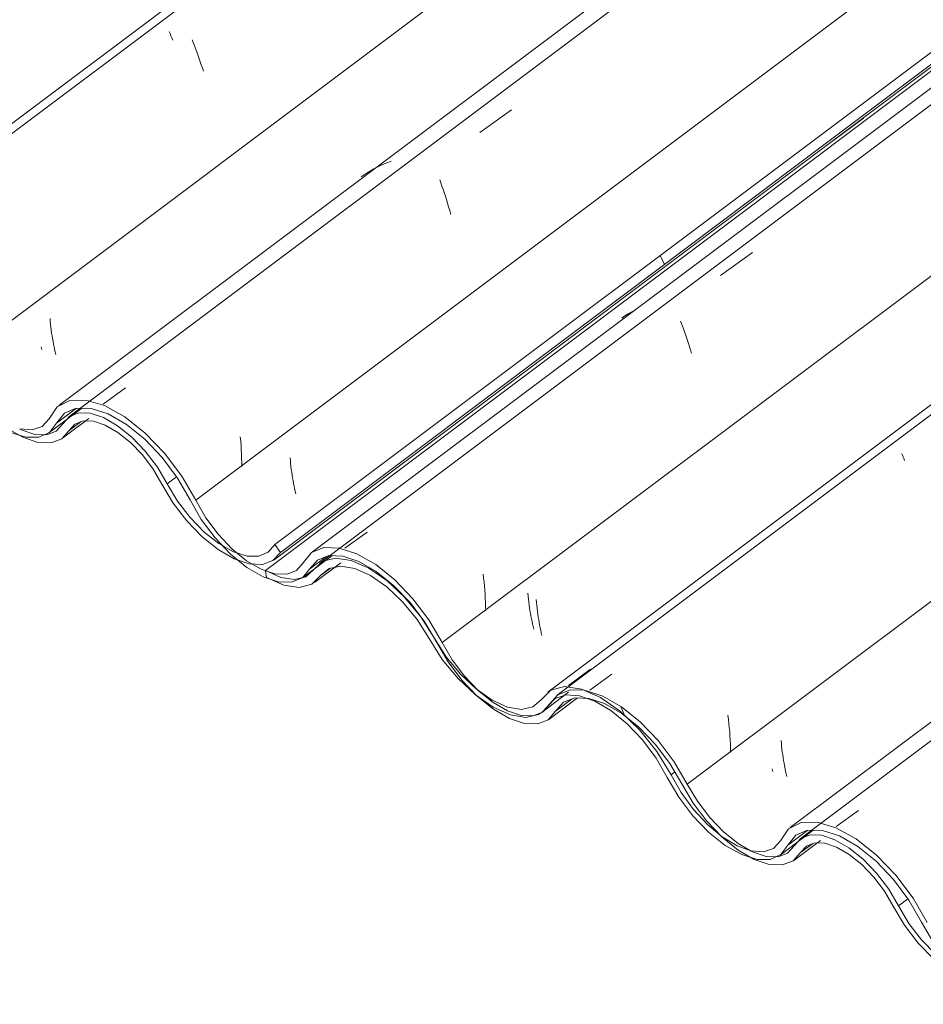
# Model space of a CAD drawing. Header units: metres. Extents: x -16.8 to 29.9, y -11.9 to 37.1.
# Tile 144 of 202: x 21.593 to 22.07, y -3.932 to -3.412. Entities that reach past the tile are written whole.
import ezdxf

# ---------------------------------------------------------------- set-up
doc = ezdxf.new("R2010")
doc.units = ezdxf.units.M
doc.layers.add('A-GLAZ-CWMG', color=7, linetype='Continuous', lineweight=5)
pattern_1 = [(324.313, (9.258, -3.726), (0.4067177, -0.1955534), [0.02066, -0.35491, 0.02066, -2.358]), (324.313, (9.258, -3.726), (0.4067177, -0.1955534), [-0.39622, -0.35491, 0.02066, -0.73047, -1.252]), (324.313, (9.258, -3.726), (0.4067177, -0.1955534), [-1.502, 0.02066, -0.35491, 0.02066, -0.85566]), (324.313, (9.258, -3.726), (0.4067177, -0.1955534), [-1.898, -0.22972, 0.02066, -0.60528]), (112.936, (9.41, -3.787), (-0.2914225, 0.4955388), [0.02153, -0.36985, 0.02153, -2.457]), (112.936, (9.41, -3.787), (-0.2914225, 0.4955388), [-0.4129, -0.36985, 0.02153, -0.76123, -1.305]), (112.936, (9.41, -3.787), (-0.2914225, 0.4955388), [-1.566, 0.02153, -0.36985, 0.02153, -0.89169]), (112.936, (9.41, -3.787), (-0.2914225, 0.4955388), [-1.978, -0.23939, 0.02153, -0.63077]), (222.823, (9.461, -3.63), (-0.1153037, -0.2999985), [0.01144, -0.19651, 0.01144, -1.306]), (222.823, (9.461, -3.63), (-0.1153037, -0.2999985), [-0.21938, -0.19651, 0.01144, -0.40445, -0.69315]), (222.823, (9.461, -3.63), (-0.1153037, -0.2999985), [-0.83178, 0.01144, -0.19651, 0.01144, -0.47377]), (222.823, (9.461, -3.63), (-0.1153037, -0.2999985), [-1.051, -0.12719, 0.01144, -0.33514])]

# ---------------------------------------------------------------- blocks, each defined once
blk = doc.blocks.new('FP_820-ISO_04')
at = {"layer": 'A-GLAZ-CWMG'}
blk.add_line((6.49932, -2.48427), (5.0848, -3.54594), dxfattribs=at)
at = {"layer": 'A-GLAZ-CWMG', "color": 9, "true_color": 0xc0c0c0}
for p, q in [((5.27814, -3.42278), (5.27866, -3.42408)), ((5.27866, -3.42408), (5.2792, -3.42543)), ((5.2792, -3.42543), (5.27974, -3.42681)), ((5.27974, -3.42681), (5.28028, -3.42824)), ((5.28028, -3.42824), (5.28083, -3.4297)), ((5.28083, -3.4297), (5.28137, -3.43121)), ((5.28137, -3.43121), (5.28192, -3.43276)), ((5.28192, -3.43276), (5.28247, -3.43434)), ((5.28247, -3.43434), (5.28301, -3.43596)), ((5.28301, -3.43596), (5.28355, -3.43762)), ((5.28355, -3.43762), (5.28408, -3.43932))]:
    blk.add_line(p, q, dxfattribs=at)
blk = doc.blocks.new('FP_821-ISO_04')
at = {"layer": 'A-GLAZ-CWMG', "color": 9, "true_color": 0xc0c0c0}
for p, q in [((5.20316, -3.56994), (5.20329, -3.5715)), ((5.20329, -3.5715), (5.20345, -3.57304)), ((5.20345, -3.57304), (5.20362, -3.57457)), ((5.20362, -3.57457), (5.20381, -3.57609)), ((5.20381, -3.57609), (5.20401, -3.57759)), ((5.20401, -3.57759), (5.20424, -3.57908)), ((5.20424, -3.57908), (5.20447, -3.58055)), ((5.20447, -3.58055), (5.20472, -3.582)), ((5.20472, -3.582), (5.20499, -3.58343)), ((5.20499, -3.58343), (5.20526, -3.58485)), ((5.20526, -3.58485), (5.20555, -3.58624)), ((5.20555, -3.58624), (5.20585, -3.5876)), ((5.20585, -3.5876), (5.20615, -3.58895))]:
    blk.add_line(p, q, dxfattribs=at)
blk = doc.blocks.new('FP_822-ISO_04')
at = {"layer": 'A-GLAZ-CWMG'}
blk.add_line((6.62898, -2.55912), (5.21305, -3.62185), dxfattribs=at)
blk = doc.blocks.new('FP_824-ISO_04')
at = {"layer": 'A-GLAZ-CWMG'}
blk.add_line((5.32141, -3.69739), (6.74711, -2.62733), dxfattribs=at)
at = {"layer": 'A-GLAZ-CWMG', "color": 9, "true_color": 0xc0c0c0}
blk.add_line((5.61618, -3.47624), (5.63247, -3.46409), dxfattribs=at)
blk = doc.blocks.new('FP_825-ISO_04')
at = {"layer": 'A-GLAZ-CWMG'}
blk.add_line((5.20979, -3.63319), (5.2237, -3.62275), dxfattribs=at)
blk = doc.blocks.new('Rectangular Mullion - Telha Fibrocimento - Ondulada-V806-ISO_04')
at = {"layer": 'A-GLAZ-CWMG', "true_color": 0xc0c0c0}
h = blk.add_hatch(dxfattribs=at)
h.set_pattern_fill('FP_79', color=9, style=0, pattern_type=2)
h.set_pattern_definition([(352.943, (4.539, -6.705), (0.5141535, 0.0736507), [0.02137, -0.36719, 0.02137, -2.44]), (352.943, (4.539, -6.705), (0.5141535, 0.0736507), [-0.40993, -0.36719, 0.02137, -0.75575, -1.295]), (352.943, (4.539, -6.705), (0.5141535, 0.0736507), [-1.554, 0.02137, -0.36719, 0.02137, -0.88527]), (352.943, (4.539, -6.705), (0.5141535, 0.0736507), [-1.964, -0.23767, 0.02137, -0.62623]), (116.867, (4.732, -6.66), (-0.3683943, 0.452577), [0.02347, -0.40317, 0.02347, -2.679]), (116.867, (4.732, -6.66), (-0.3683943, 0.452577), [-0.4501, -0.40317, 0.02347, -0.82981, -1.422]), (116.867, (4.732, -6.66), (-0.3683943, 0.452577), [-1.707, 0.02347, -0.40317, 0.02347, -0.97202]), (116.867, (4.732, -6.66), (-0.3683943, 0.452577), [-2.157, -0.26096, 0.02347, -0.6876]), (239.918, (4.797, -6.393), (-0.1457585, -0.5262284), [0.02116, -0.36351, 0.02116, -2.415]), (239.918, (4.797, -6.393), (-0.1457585, -0.5262284), [-0.40582, -0.36351, 0.02116, -0.74817, -1.282]), (239.918, (4.797, -6.393), (-0.1457585, -0.5262284), [-1.539, 0.02116, -0.36351, 0.02116, -0.87639]), (239.918, (4.797, -6.393), (-0.1457585, -0.5262284), [-1.944, -0.23528, 0.02116, -0.61995])])
h.paths.add_polyline_path([(5.3248, -3.69351), (6.7461, -2.62674), (6.7412, -2.62392), (5.32182, -3.68924), (5.32315, -3.69115)])
h = blk.add_hatch(dxfattribs=at)
h.set_pattern_fill('FP_78', color=9, style=0, pattern_type=2)
h.set_pattern_definition(pattern_1)
h.paths.add_polyline_path([(5.31522, -3.69985), (5.32184, -3.69671), (5.32474, -3.69341), (5.32182, -3.68924), (5.31685, -3.69406), (5.3134, -3.69552), (5.30693, -3.69536), (5.30183, -3.69375), (5.30695, -3.69851), (5.30715, -3.69915), (5.30988, -3.6996), (5.31462, -3.69982)])
h.paths.add_polyline_path([(5.30231, -3.69752), (5.30023, -3.69543), (5.29919, -3.69271), (5.29876, -3.69316), (5.29842, -3.69436), (5.29185, -3.68849), (5.283, -3.68113), (5.27374, -3.67068), (5.26821, -3.66262), (5.25595, -3.64332), (5.24957, -3.63599), (5.24146, -3.6287), (5.23495, -3.62435), (5.22811, -3.62119), (5.22206, -3.61987), (5.21698, -3.62023), (5.21279, -3.62229), (5.20643, -3.62946), (5.20139, -3.63138), (5.19366, -3.63065), (5.18707, -3.62822), (5.17975, -3.62386), (5.16891, -3.61426), (5.16212, -3.60628), (5.15613, -3.59735), (5.14248, -3.57568), (5.13816, -3.56998), (5.1275, -3.55916), (5.11819, -3.55182), (5.10774, -3.54609), (5.09996, -3.54406), (5.10168, -3.54772), (5.11288, -3.55217), (5.12118, -3.55747), (5.12929, -3.5643), (5.13946, -3.57568), (5.14777, -3.58798), (5.16008, -3.60759), (5.16776, -3.61662), (5.17614, -3.62435), (5.18208, -3.62875), (5.18885, -3.63267), (5.19678, -3.63533), (5.20374, -3.63562), (5.20935, -3.63351), (5.21632, -3.62565), (5.222, -3.62402), (5.22665, -3.62435), (5.23581, -3.62825), (5.24259, -3.63299), (5.24631, -3.63616), (5.25343, -3.64399), (5.26038, -3.65423), (5.2705, -3.67042), (5.28004, -3.68164), (5.28801, -3.68883), (5.29605, -3.69436), (5.30039, -3.69687)])
h.paths.add_polyline_path([(5.07452, -3.56115), (5.0801, -3.55896), (5.08811, -3.54972), (5.09545, -3.54744), (5.09808, -3.54676), (5.09679, -3.54552), (5.09671, -3.54333), (5.09112, -3.54335), (5.08513, -3.5457), (5.0756, -3.55554), (5.07452, -3.55628), (5.06608, -3.55737), (5.05903, -3.55592), (5.05861, -3.5543), (5.05331, -3.55335), (5.0511, -3.55233), (5.05511, -3.55226), (5.05067, -3.55009), (5.05043, -3.55191), (5.04378, -3.54646), (5.04867, -3.54801), (5.04194, -3.54226), (5.03367, -3.53297), (5.02616, -3.52172), (5.0147, -3.50305), (5.00581, -3.49208), (4.99488, -3.4817), (4.98529, -3.47487), (4.97607, -3.47032), (4.96783, -3.46821), (4.95987, -3.46875), (4.95406, -3.47195), (4.94614, -3.48051), (4.9411, -3.48207), (4.93575, -3.48188), (4.93489, -3.48211), (4.93109, -3.48233), (4.93043, -3.4801), (4.92684, -3.47847), (4.92221, -3.47663), (4.9209, -3.47619), (4.92086, -3.47499), (4.9105, -3.46594), (4.9026, -3.4567), (4.89678, -3.44791), (4.88304, -3.42549), (4.87653, -3.41711), (4.86474, -3.40549), (4.85276, -3.39689), (4.84431, -3.3926), (4.83385, -3.39018), (4.82721, -3.39049), (4.82049, -3.3943), (4.81532, -3.40138), (4.81124, -3.40456), (4.8076, -3.40581), (4.80277, -3.40614), (4.81164, -3.40834), (4.81532, -3.4079), (4.81729, -3.40656), (4.82471, -3.39704), (4.83224, -3.3944), (4.84087, -3.39519), (4.85045, -3.39898), (4.86052, -3.40549), (4.87073, -3.41462), (4.88004, -3.42549), (4.88661, -3.43518), (4.90068, -3.45816), (4.90811, -3.467), (4.91236, -3.47147), (4.91312, -3.46982), (4.91391, -3.47026), (4.91432, -3.47306), (4.92271, -3.47947), (4.93131, -3.48383), (4.93657, -3.48374), (4.93601, -3.48245), (4.94004, -3.48393), (4.94376, -3.48491), (4.94461, -3.48633), (4.95032, -3.48393), (4.9582, -3.47463), (4.96499, -3.47229), (4.97164, -3.4725), (4.98312, -3.47702), (4.99145, -3.48233), (4.99909, -3.48863), (5.00863, -3.499), (5.01713, -3.51113), (5.02752, -3.52734), (5.03367, -3.53484), (5.03302, -3.53611), (5.03443, -3.53798), (5.03594, -3.53698), (5.04184, -3.54364), (5.04194, -3.54582), (5.04678, -3.54987), (5.05274, -3.5543), (5.06229, -3.55916), (5.06755, -3.56091), (5.07209, -3.56107)])
h.paths.add_polyline_path([(4.80114, -3.40882), (4.79123, -3.40238), (4.77635, -3.38956), (4.76743, -3.37897), (4.76162, -3.36991), (4.75141, -3.35279), (4.73792, -3.33725), (4.73082, -3.33158), (4.72164, -3.32682), (4.7152, -3.32437), (4.71303, -3.32051), (4.7105, -3.31971), (4.70204, -3.31869), (4.69456, -3.32123), (4.68575, -3.32929), (4.67974, -3.33056), (4.67098, -3.32866), (4.66437, -3.32567), (4.66261, -3.32512), (4.6572, -3.32402), (4.66484, -3.32866), (4.66496, -3.327), (4.66909, -3.3294), (4.66504, -3.32947), (4.6681, -3.33084), (4.67256, -3.33141), (4.67353, -3.33328), (4.67588, -3.3338), (4.68212, -3.33482), (4.68953, -3.33265), (4.69771, -3.32437), (4.69907, -3.3228), (4.70555, -3.32026), (4.71141, -3.32053), (4.71085, -3.32345), (4.72167, -3.32802), (4.7298, -3.33346), (4.73865, -3.34141), (4.74538, -3.34898), (4.75253, -3.35914), (4.76524, -3.38002), (4.77478, -3.39136), (4.78194, -3.398), (4.79186, -3.40486), (4.79614, -3.40727), (4.80108, -3.4088)])
h.paths.add_polyline_path([(4.72364, -3.32687), (4.72287, -3.32522), (4.72287, -3.3259), (4.7236, -3.32682)])
h.paths.add_polyline_path([(4.65637, -3.32345), (4.65559, -3.32263), (4.65587, -3.31974), (4.64899, -3.31427), (4.64837, -3.31508), (4.64702, -3.31309), (4.64761, -3.31195), (4.63803, -3.29952), (4.62476, -3.27928), (4.61715, -3.27034), (4.6083, -3.26218), (4.59922, -3.25592), (4.58914, -3.25173), (4.58177, -3.25063), (4.57385, -3.2534), (4.56479, -3.26091), (4.56007, -3.26281), (4.55826, -3.26297), (4.55744, -3.26159), (4.55152, -3.26026), (4.54995, -3.25956), (4.55051, -3.26087), (4.54524, -3.26093), (4.55602, -3.26527), (4.56258, -3.26625), (4.57012, -3.26362), (4.5783, -3.25615), (4.58445, -3.25485), (4.59442, -3.25727), (4.60346, -3.26218), (4.61238, -3.2693), (4.62109, -3.2786), (4.62689, -3.28644), (4.64026, -3.30678), (4.64988, -3.31753), (4.65587, -3.3231)])
h.paths.add_polyline_path([(4.54513, -3.26014), (4.54869, -3.25899), (4.54473, -3.25732), (4.54497, -3.25899)])
at = {"layer": 'A-GLAZ-CWMG'}
for p, q in [((5.1535, -3.59288), (6.5735, -2.52709)), ((5.32182, -3.68924), (6.7412, -2.62392)), ((5.3248, -3.69351), (6.7461, -2.62674)), ((5.21328, -3.62912), (5.21956, -3.6244)), ((5.26502, -3.65727), (5.26997, -3.65356)), ((5.3248, -3.69351), (5.32182, -3.68924))]:
    blk.add_line(p, q, dxfattribs=at)
for points in [[(5.1506, -3.5928, 0), (5.15654, -3.60291, 0), (5.16376, -3.61246, 0), (5.17186, -3.62089, 0), (5.18038, -3.62776, 0), (5.18884, -3.63266, 0), (5.19678, -3.63533, 0), (5.20374, -3.63562, 0), (5.20935, -3.63351, 0), (5.21328, -3.62912, 0)], [(5.26502, -3.65727, 0), (5.25979, -3.64839, 0), (5.25343, -3.64001, 0), (5.24631, -3.6326, 0), (5.23883, -3.62658, 0), (5.23139, -3.62229, 0), (5.22442, -3.61996, 0), (5.21831, -3.61973, 0), (5.2134, -3.6216, 0), (5.20996, -3.62548, 0)], [(5.21328, -3.62912, 0), (5.21632, -3.62565, 0), (5.22069, -3.62397, 0), (5.22612, -3.62417, 0), (5.23232, -3.62624, 0), (5.23894, -3.63006, 0), (5.2456, -3.63541, 0), (5.25193, -3.64201, 0), (5.25758, -3.64947, 0), (5.26222, -3.65738, 0)], [(5.20996, -3.62548, 0), (5.20643, -3.62946, 0), (5.20139, -3.63138, 0), (5.19512, -3.63114, 0), (5.18798, -3.62875, 0), (5.18717, -3.62836, 0)], [(5.26222, -3.65738, 0), (5.26821, -3.66742, 0), (5.27543, -3.67687, 0), (5.2835, -3.68522, 0), (5.29197, -3.69201, 0), (5.30039, -3.69687, 0), (5.30828, -3.69953, 0), (5.31522, -3.69985, 0), (5.32083, -3.6978, 0), (5.3248, -3.69351, 0)], [(5.32182, -3.68924, 0), (5.31838, -3.69341, 0), (5.3134, -3.69552, 0), (5.30715, -3.69543, 0), (5.29998, -3.69316, 0), (5.29229, -3.68883, 0), (5.28453, -3.6827, 0), (5.27713, -3.6751, 0), (5.2705, -3.66646, 0), (5.26502, -3.65727, 0)]]:
    blk.add_polyline3d(points, dxfattribs=at)
for name in ['FP_820-ISO_04', 'FP_822-ISO_04', 'FP_824-ISO_04', 'FP_821-ISO_04', 'FP_825-ISO_04']:
    blk.add_blockref(name, (0, 0), dxfattribs=at)
blk = doc.blocks.new('FP_828-ISO_04')
at = {"layer": 'A-GLAZ-CWMG'}
blk.add_line((5.33642, -3.70685), (5.35193, -3.69521), dxfattribs=at)
blk = doc.blocks.new('FP_829-ISO_04')
at = {"layer": 'A-GLAZ-CWMG'}
blk.add_line((5.20253, -3.63038), (5.21992, -3.61732), dxfattribs=at)
blk = doc.blocks.new('FP_835-ISO_04')
at = {"layer": 'A-GLAZ-CWMG'}
blk.add_line((6.49534, -2.48196), (5.07994, -3.5443), dxfattribs=at)
at = {"layer": 'A-GLAZ-CWMG', "color": 9, "true_color": 0xc0c0c0}
for p, q in [((5.26601, -3.41837), (5.26649, -3.41945)), ((5.26649, -3.41945), (5.26698, -3.42058)), ((5.26698, -3.42058), (5.26749, -3.42175)), ((5.26749, -3.42175), (5.26801, -3.42297))]:
    blk.add_line(p, q, dxfattribs=at)
blk = doc.blocks.new('FP_836-ISO_04')
at = {"layer": 'A-GLAZ-CWMG', "color": 9, "true_color": 0xc0c0c0}
blk.add_line((5.19854, -3.58492), (5.19884, -3.58626), dxfattribs=at)
blk = doc.blocks.new('FP_837-ISO_04')
at = {"layer": 'A-GLAZ-CWMG'}
blk.add_line((6.62114, -2.55513), (5.20787, -3.61587), dxfattribs=at)
at = {"layer": 'A-GLAZ-CWMG', "color": 9, "true_color": 0xc0c0c0}
for p, q in [((5.43, -3.47175), (5.44681, -3.45965)), ((5.37764, -3.48908), (5.37582, -3.48995)), ((5.37949, -3.48826), (5.37764, -3.48908)), ((5.38138, -3.48751), (5.37949, -3.48826)), ((5.3833, -3.48682), (5.38138, -3.48751)), ((5.36893, -3.49402), (5.36731, -3.49518)), ((5.37059, -3.49292), (5.36893, -3.49402)), ((5.3723, -3.49187), (5.37059, -3.49292)), ((5.37404, -3.49088), (5.3723, -3.49187)), ((5.37582, -3.48995), (5.37404, -3.49088)), ((5.40886, -3.49661), (5.40946, -3.49826)), ((5.40946, -3.49826), (5.41005, -3.49995)), ((5.41005, -3.49995), (5.41065, -3.50168)), ((5.41065, -3.50168), (5.41124, -3.50346)), ((5.41124, -3.50346), (5.41183, -3.50528)), ((5.41183, -3.50528), (5.41241, -3.50714)), ((5.41241, -3.50714), (5.41298, -3.50904)), ((5.41298, -3.50904), (5.41355, -3.51098)), ((5.41355, -3.51098), (5.41411, -3.51296)), ((5.41411, -3.51296), (5.41465, -3.51497)), ((5.23124, -3.61508), (5.24304, -3.60655)), ((5.3036, -3.63249), (5.3038, -3.6347)), ((5.3038, -3.6347), (5.30397, -3.63692)), ((5.30397, -3.63692), (5.30411, -3.63914)), ((5.30411, -3.63914), (5.30422, -3.64137)), ((5.30422, -3.64137), (5.3043, -3.6436)), ((5.3043, -3.6436), (5.30434, -3.64583)), ((5.30434, -3.64583), (5.30436, -3.64807))]:
    blk.add_line(p, q, dxfattribs=at)
blk = doc.blocks.new('FP_838-ISO_04')
at = {"layer": 'A-GLAZ-CWMG', "color": 9, "true_color": 0xc0c0c0}
for p, q in [((5.32989, -3.64348), (5.33001, -3.64504)), ((5.33001, -3.64504), (5.33016, -3.64658)), ((5.33016, -3.64658), (5.33033, -3.64811)), ((5.33033, -3.64811), (5.33051, -3.64963)), ((5.33051, -3.64963), (5.33071, -3.65114)), ((5.33071, -3.65114), (5.33093, -3.65263)), ((5.33093, -3.65263), (5.33116, -3.6541)), ((5.33116, -3.6541), (5.33141, -3.65556)), ((5.33141, -3.65556), (5.33167, -3.65699)), ((5.33167, -3.65699), (5.33194, -3.65841)), ((5.33194, -3.65841), (5.33222, -3.6598)), ((5.33222, -3.6598), (5.33252, -3.66117)), ((5.33252, -3.66117), (5.33282, -3.66252))]:
    blk.add_line(p, q, dxfattribs=at)
blk = doc.blocks.new('FP_839-ISO_04')
at = {"layer": 'A-GLAZ-CWMG'}
blk.add_line((6.75541, -2.63212), (5.341, -3.69371), dxfattribs=at)
at = {"layer": 'A-GLAZ-CWMG', "color": 9, "true_color": 0xc0c0c0}
for p, q in [((5.55712, -3.54723), (5.5739, -3.53507)), ((5.51, -3.56654), (5.50826, -3.56754)), ((5.51178, -3.56561), (5.51, -3.56654)), ((5.50656, -3.5686), (5.5049, -3.56971)), ((5.50826, -3.56754), (5.50656, -3.5686)), ((5.53589, -3.57128), (5.53642, -3.57262)), ((5.53642, -3.57262), (5.53696, -3.57401)), ((5.53696, -3.57401), (5.5375, -3.57544)), ((5.5375, -3.57544), (5.53804, -3.5769)), ((5.53804, -3.5769), (5.53859, -3.57841)), ((5.53859, -3.57841), (5.53913, -3.57996)), ((5.53913, -3.57996), (5.53968, -3.58154)), ((5.53968, -3.58154), (5.54022, -3.58316)), ((5.54022, -3.58316), (5.54076, -3.58482)), ((5.54076, -3.58482), (5.54129, -3.58651)), ((5.54129, -3.58651), (5.54182, -3.58824)), ((5.35885, -3.69126), (5.37055, -3.68274)), ((5.43174, -3.70497), (5.432, -3.70707)), ((5.432, -3.70707), (5.43224, -3.70918)), ((5.43224, -3.70918), (5.43245, -3.71131)), ((5.43245, -3.71131), (5.43264, -3.71344)), ((5.43264, -3.71344), (5.43279, -3.71559)), ((5.43279, -3.71559), (5.43292, -3.71773)), ((5.43292, -3.71773), (5.43302, -3.71989)), ((5.43302, -3.71989), (5.43308, -3.72204)), ((5.43308, -3.72204), (5.43312, -3.7242))]:
    blk.add_line(p, q, dxfattribs=at)
blk = doc.blocks.new('FP_840-ISO_04')
at = {"layer": 'A-GLAZ-CWMG', "color": 9, "true_color": 0xc0c0c0}
for p, q in [((5.45982, -3.71828), (5.45995, -3.71984)), ((5.45995, -3.71984), (5.4601, -3.72138)), ((5.4601, -3.72138), (5.46026, -3.72292)), ((5.46026, -3.72292), (5.46045, -3.72444)), ((5.46045, -3.72444), (5.46065, -3.72594)), ((5.46065, -3.72594), (5.46087, -3.72743)), ((5.46087, -3.72743), (5.46111, -3.7289)), ((5.46111, -3.7289), (5.46135, -3.73036)), ((5.46135, -3.73036), (5.46161, -3.7318)), ((5.46161, -3.7318), (5.46189, -3.73321)), ((5.46189, -3.73321), (5.46217, -3.7346)), ((5.46217, -3.7346), (5.46247, -3.73597)), ((5.46247, -3.73597), (5.46277, -3.73732))]:
    blk.add_line(p, q, dxfattribs=at)
blk = doc.blocks.new('FP_841-ISO_04')
at = {"layer": 'A-GLAZ-CWMG'}
blk.add_line((6.88539, -2.70716), (5.47086, -3.76884), dxfattribs=at)
at = {"layer": 'A-GLAZ-CWMG', "color": 9, "true_color": 0xc0c0c0}
for p, q in [((5.48805, -3.76623), (5.49976, -3.7577)), ((5.56098, -3.7795), (5.56125, -3.78163)), ((5.56125, -3.78163), (5.5615, -3.78377)), ((5.5615, -3.78377), (5.56172, -3.78592)), ((5.56172, -3.78592), (5.56191, -3.78808)), ((5.56191, -3.78808), (5.56208, -3.79025)), ((5.56208, -3.79025), (5.56221, -3.79242)), ((5.56221, -3.79242), (5.56231, -3.7946)), ((5.56231, -3.7946), (5.56238, -3.79679)), ((5.56238, -3.79679), (5.56242, -3.79897))]:
    blk.add_line(p, q, dxfattribs=at)
blk = doc.blocks.new('FP_842-ISO_04')
at = {"layer": 'A-GLAZ-CWMG', "color": 9, "true_color": 0xc0c0c0}
for p, q in [((5.58907, -3.79275), (5.5892, -3.79431)), ((5.5892, -3.79431), (5.58935, -3.79585)), ((5.58935, -3.79585), (5.58953, -3.79738)), ((5.58953, -3.79738), (5.58971, -3.7989)), ((5.58971, -3.7989), (5.58992, -3.80041)), ((5.58992, -3.80041), (5.59014, -3.8019)), ((5.59014, -3.8019), (5.59038, -3.80337)), ((5.59038, -3.80337), (5.59063, -3.80482)), ((5.59063, -3.80482), (5.59089, -3.80626)), ((5.59089, -3.80626), (5.59117, -3.80767)), ((5.59117, -3.80767), (5.59145, -3.80906)), ((5.59145, -3.80906), (5.59175, -3.81043)), ((5.59175, -3.81043), (5.59205, -3.81178))]:
    blk.add_line(p, q, dxfattribs=at)
blk = doc.blocks.new('FP_843-ISO_04')
at = {"layer": 'A-GLAZ-CWMG'}
blk.add_line((7.01504, -2.78202), (5.59912, -3.84475), dxfattribs=at)
blk = doc.blocks.new('FP_846-ISO_04')
at = {"layer": 'A-GLAZ-CWMG'}
blk.add_line((5.59585, -3.85609), (5.60977, -3.84565), dxfattribs=at)
blk = doc.blocks.new('FP_847-ISO_04')
at = {"layer": 'A-GLAZ-CWMG'}
blk.add_line((5.46645, -3.78165), (5.48153, -3.77034), dxfattribs=at)
blk = doc.blocks.new('Rectangular Mullion - Telha Fibrocimento - Ondulada-V827-ISO_04')
at = {"layer": 'A-GLAZ-CWMG', "true_color": 0xc0c0c0}
h = blk.add_hatch(dxfattribs=at)
h.set_pattern_fill('FP_78', color=9, style=0, pattern_type=2)
h.set_pattern_definition(pattern_1)
h.paths.add_polyline_path([(5.70129, -3.92274), (5.7079, -3.91961), (5.7108, -3.91631), (5.70788, -3.91214), (5.70445, -3.91631), (5.69947, -3.91841), (5.69299, -3.91825), (5.6879, -3.91664), (5.69301, -3.9214), (5.69321, -3.92204), (5.69595, -3.9225), (5.70069, -3.92271)])
h.paths.add_polyline_path([(5.68837, -3.92041), (5.68629, -3.91832), (5.68525, -3.91561), (5.68482, -3.91605), (5.68449, -3.91726), (5.67792, -3.91138), (5.66907, -3.90402), (5.6598, -3.89357), (5.65427, -3.88551), (5.64201, -3.86622), (5.638, -3.86134), (5.62805, -3.85202), (5.62102, -3.84724), (5.61418, -3.84409), (5.60812, -3.84277), (5.60305, -3.84313), (5.59903, -3.84498), (5.59249, -3.85235), (5.58745, -3.85427), (5.57973, -3.85354), (5.57147, -3.85016), (5.56582, -3.84676), (5.55498, -3.83715), (5.54734, -3.82808), (5.54219, -3.82025), (5.52855, -3.79858), (5.52005, -3.78852), (5.51479, -3.78304), (5.50426, -3.77471), (5.4938, -3.76899), (5.48603, -3.76695), (5.48774, -3.77062), (5.49911, -3.77516), (5.50724, -3.78036), (5.51773, -3.78966), (5.52553, -3.79858), (5.53383, -3.81088), (5.54516, -3.82918), (5.55156, -3.83715), (5.56221, -3.84724), (5.56815, -3.85164), (5.57492, -3.85556), (5.58284, -3.85823), (5.58981, -3.85852), (5.59541, -3.85641), (5.60239, -3.84855), (5.60812, -3.84692), (5.61272, -3.84724), (5.62188, -3.85115), (5.62865, -3.85589), (5.63238, -3.85905), (5.6395, -3.86689), (5.64644, -3.87713), (5.65656, -3.89331), (5.66611, -3.90454), (5.67432, -3.91193), (5.68211, -3.91726), (5.68645, -3.91976)])
h.paths.add_polyline_path([(5.46059, -3.78404), (5.46617, -3.78186), (5.47417, -3.77261), (5.48152, -3.77034), (5.48414, -3.76965), (5.48286, -3.76842), (5.48278, -3.76622), (5.47719, -3.76625), (5.4712, -3.76859), (5.46167, -3.77844), (5.46059, -3.77918), (5.45215, -3.78027), (5.44509, -3.77882), (5.44468, -3.77719), (5.43938, -3.77625), (5.43717, -3.77522), (5.44117, -3.77516), (5.43674, -3.77298), (5.4365, -3.77481), (5.42985, -3.76936), (5.43474, -3.77091), (5.42801, -3.76516), (5.41974, -3.75587), (5.41223, -3.74462), (5.40077, -3.72595), (5.3924, -3.71552), (5.38095, -3.7046), (5.37135, -3.69776), (5.36214, -3.69322), (5.3539, -3.6911), (5.34594, -3.69165), (5.34012, -3.69484), (5.3322, -3.7034), (5.32717, -3.70497), (5.32184, -3.70478), (5.32119, -3.70495), (5.31726, -3.70593), (5.3165, -3.70299), (5.3129, -3.70136), (5.30828, -3.69953), (5.30697, -3.69909), (5.30693, -3.69788), (5.29656, -3.68883), (5.28866, -3.6796), (5.28284, -3.67081), (5.26911, -3.64839), (5.2626, -3.64001), (5.25135, -3.62882), (5.23883, -3.61978), (5.23038, -3.61549), (5.21992, -3.61308), (5.21328, -3.61339), (5.20656, -3.61719), (5.20139, -3.62427), (5.1973, -3.62745), (5.19366, -3.6287), (5.18884, -3.62904), (5.19771, -3.63123), (5.20139, -3.6308), (5.20335, -3.62946), (5.2115, -3.61962), (5.21831, -3.61729), (5.22693, -3.61809), (5.23652, -3.62187), (5.24631, -3.62817), (5.2568, -3.63751), (5.26611, -3.64839), (5.27268, -3.65807), (5.28674, -3.68106), (5.29418, -3.68989), (5.29842, -3.69436), (5.29919, -3.69271), (5.29998, -3.69316), (5.30039, -3.69596), (5.30877, -3.70236), (5.31737, -3.70672), (5.32263, -3.70664), (5.32208, -3.70535), (5.32611, -3.70682), (5.32982, -3.7078), (5.33067, -3.70922), (5.33638, -3.70682), (5.34427, -3.69752), (5.35106, -3.69518), (5.3577, -3.69539), (5.36918, -3.69992), (5.37534, -3.70347), (5.3864, -3.71283), (5.39469, -3.7219), (5.40319, -3.73402), (5.41358, -3.75023), (5.41974, -3.75774), (5.41909, -3.759), (5.4205, -3.76087), (5.42201, -3.75988), (5.42791, -3.76654), (5.42801, -3.76872), (5.43284, -3.77276), (5.43881, -3.7772), (5.44851, -3.78211), (5.45425, -3.78383), (5.45816, -3.78396)])
h.paths.add_polyline_path([(5.18721, -3.63171), (5.1773, -3.62528), (5.16241, -3.61246), (5.1535, -3.60186), (5.14769, -3.5928), (5.13748, -3.57568), (5.12398, -3.56015), (5.11689, -3.55447), (5.10771, -3.54972), (5.10127, -3.54727), (5.0991, -3.54341), (5.09656, -3.54261), (5.08811, -3.54159), (5.08062, -3.54413), (5.07182, -3.55218), (5.06581, -3.55345), (5.05723, -3.55164), (5.05043, -3.54857), (5.04867, -3.54801), (5.04326, -3.54692), (5.05097, -3.55197), (5.05103, -3.5499), (5.05516, -3.55229), (5.0511, -3.55236), (5.05417, -3.55374), (5.05863, -3.5543), (5.0596, -3.55618), (5.06194, -3.5567), (5.06819, -3.55771), (5.0756, -3.55554), (5.08377, -3.54727), (5.08513, -3.5457), (5.09162, -3.54316), (5.09747, -3.54343), (5.09691, -3.54635), (5.10774, -3.55092), (5.11656, -3.55692), (5.12471, -3.5643), (5.13293, -3.57384), (5.1386, -3.58203), (5.15131, -3.60291), (5.16085, -3.61426), (5.16801, -3.62089), (5.17793, -3.62776), (5.1822, -3.63016), (5.18714, -3.6317)])
h.paths.add_polyline_path([(5.1097, -3.54977), (5.10866, -3.54792), (5.10894, -3.54879), (5.10966, -3.54972)])
h.paths.add_polyline_path([(5.04244, -3.54634), (5.04165, -3.54552), (5.04194, -3.54264), (5.03505, -3.53716), (5.03443, -3.53798), (5.03308, -3.53599), (5.03367, -3.53484), (5.02304, -3.52074), (5.01083, -3.50218), (5.00322, -3.49323), (4.99038, -3.48233), (4.98529, -3.47881), (4.9752, -3.47463), (4.96783, -3.47352), (4.95992, -3.4763), (4.95085, -3.4838), (4.94614, -3.48571), (4.94433, -3.48587), (4.9435, -3.48448), (4.93759, -3.48316), (4.93601, -3.48245), (4.93658, -3.48377), (4.93131, -3.48383), (4.94047, -3.48792), (4.94864, -3.48915), (4.95528, -3.48742), (4.96437, -3.47905), (4.97051, -3.47775), (4.98034, -3.4801), (4.98953, -3.48508), (4.99844, -3.49219), (5.00716, -3.50149), (5.01296, -3.50934), (5.02632, -3.52967), (5.03594, -3.54043), (5.04194, -3.546)])
h.paths.add_polyline_path([(4.93119, -3.48303), (4.93476, -3.48189), (4.9308, -3.48022), (4.93109, -3.48233)])
at = {"layer": 'A-GLAZ-CWMG'}
for p, q in [((5.28004, -3.66595), (6.70005, -2.60015)), ((5.41016, -3.74107), (6.82978, -2.67558)), ((5.53956, -3.81578), (6.95957, -2.74999)), ((5.20656, -3.62524), (5.21717, -3.61728)), ((5.34913, -3.6956), (5.34012, -3.70235)), ((5.33641, -3.70685), (5.34012, -3.70235)), ((5.47005, -3.77737), (5.47881, -3.7708)), ((5.59934, -3.85202), (5.60563, -3.8473)), ((5.65108, -3.88017), (5.65604, -3.87645))]:
    blk.add_line(p, q, dxfattribs=at)
for points in [[(5.14291, -3.58944, 0), (5.14898, -3.59984, 0), (5.15641, -3.60966, 0), (5.16475, -3.61831, 0), (5.17352, -3.62528, 0), (5.1822, -3.63016, 0), (5.19029, -3.63267, 0), (5.1973, -3.63267, 0), (5.20283, -3.63014, 0), (5.20656, -3.62524, 0)], [(5.28004, -3.66595, 0), (5.27268, -3.65314, 0), (5.2636, -3.64105, 0), (5.25336, -3.63041, 0), (5.24259, -3.62187, 0), (5.23194, -3.61595, 0), (5.22206, -3.61302, 0), (5.21355, -3.61325, 0), (5.20694, -3.61662, 0), (5.20263, -3.62294, 0)], [(5.20656, -3.62524, 0), (5.21078, -3.61994, 0), (5.21698, -3.61727, 0), (5.22482, -3.6174, 0), (5.23381, -3.62032, 0), (5.24344, -3.62585, 0), (5.25313, -3.63367, 0), (5.26233, -3.64332, 0), (5.27048, -3.65423, 0), (5.2771, -3.66577, 0)], [(5.20263, -3.62294, 0), (5.19893, -3.6269, 0), (5.19366, -3.6287, 0), (5.18714, -3.62825, 0)], [(5.2771, -3.66577, 0), (5.283, -3.67604, 0), (5.29025, -3.68576, 0), (5.29842, -3.69436, 0), (5.30705, -3.70136, 0), (5.31562, -3.70634, 0), (5.32365, -3.70901, 0), (5.33067, -3.70922, 0), (5.33627, -3.70696, 0)], [(5.33669, -3.69892, 0), (5.3332, -3.70301, 0), (5.32815, -3.705, 0), (5.32184, -3.70478, 0), (5.31462, -3.70236, 0), (5.30693, -3.69788, 0), (5.29919, -3.6916, 0), (5.29185, -3.68388, 0), (5.28535, -3.67516, 0), (5.28004, -3.66595, 0)], [(5.41016, -3.74107, 0), (5.40319, -3.72915, 0), (5.39469, -3.71791, 0), (5.38515, -3.70797, 0), (5.37511, -3.69992, 0), (5.36515, -3.6942, 0), (5.35583, -3.69115, 0), (5.34769, -3.69094, 0), (5.34118, -3.69358, 0), (5.33669, -3.69892, 0)], [(5.34012, -3.70235, 0), (5.34427, -3.69752, 0), (5.35024, -3.69516, 0), (5.3577, -3.69539, 0), (5.36623, -3.69822, 0), (5.37534, -3.70347, 0), (5.38451, -3.71085, 0), (5.39322, -3.71995, 0), (5.40098, -3.73023, 0), (5.40734, -3.74112, 0)], [(5.40734, -3.74112, 0), (5.41327, -3.75128, 0), (5.4205, -3.76087, 0), (5.42862, -3.76936, 0), (5.43717, -3.77625, 0), (5.44566, -3.78116, 0), (5.45362, -3.78381, 0), (5.46059, -3.78404, 0), (5.46617, -3.78186, 0), (5.47005, -3.77737, 0)], [(5.46669, -3.7738, 0), (5.46319, -3.77784, 0), (5.45816, -3.77981, 0), (5.45187, -3.77959, 0), (5.4447, -3.7772, 0), (5.43704, -3.77276, 0), (5.42933, -3.76654, 0), (5.42201, -3.75889, 0), (5.4155, -3.75023, 0), (5.41016, -3.74107, 0)], [(5.48512, -3.76621, 0), (5.47768, -3.76605, 0), (5.4712, -3.76859, 0), (5.46669, -3.7738, 0)], [(5.53956, -3.81578, 0), (5.53265, -3.80399, 0), (5.52423, -3.79287, 0), (5.51479, -3.78304, 0), (5.50486, -3.77506, 0), (5.495, -3.76938, 0), (5.48577, -3.76632, 0)], [(5.47005, -3.77737, 0), (5.47417, -3.77261, 0), (5.4801, -3.77029, 0), (5.48748, -3.77053, 0), (5.49592, -3.77332, 0), (5.50493, -3.77851, 0), (5.51401, -3.78579, 0), (5.52264, -3.79477, 0), (5.53034, -3.80493, 0), (5.53667, -3.8157, 0)], [(5.53667, -3.8157, 0), (5.54261, -3.82581, 0), (5.54983, -3.83535, 0), (5.55792, -3.84379, 0), (5.56644, -3.85065, 0), (5.57491, -3.85556, 0), (5.58284, -3.85823, 0), (5.58981, -3.85852, 0), (5.59541, -3.85641, 0), (5.59934, -3.85202, 0)], [(5.5732, -3.85124, 0), (5.56642, -3.84724, 0), (5.55874, -3.84107, 0), (5.55144, -3.83348, 0), (5.54493, -3.82489, 0), (5.53956, -3.81578, 0)], [(5.65108, -3.88017, 0), (5.64585, -3.87128, 0), (5.6395, -3.8629, 0), (5.63238, -3.8555, 0), (5.62489, -3.84948, 0), (5.61746, -3.84519, 0), (5.61049, -3.84286, 0), (5.60437, -3.84262, 0), (5.59946, -3.8445, 0), (5.59602, -3.84838, 0)], [(5.59934, -3.85202, 0), (5.60239, -3.84855, 0), (5.60675, -3.84687, 0), (5.61219, -3.84706, 0), (5.61839, -3.84913, 0), (5.625, -3.85295, 0), (5.63167, -3.85831, 0), (5.638, -3.8649, 0), (5.64364, -3.87237, 0), (5.64829, -3.88027, 0)], [(5.59602, -3.84838, 0), (5.59249, -3.85235, 0), (5.58745, -3.85427, 0), (5.58119, -3.85403, 0), (5.57404, -3.85164, 0), (5.57323, -3.85126, 0)], [(5.64829, -3.88027, 0), (5.65427, -3.89031, 0), (5.6615, -3.89977, 0), (5.66957, -3.90812, 0), (5.67804, -3.91491, 0), (5.68645, -3.91976, 0), (5.69435, -3.92242, 0), (5.70129, -3.92274, 0), (5.7069, -3.9207, 0), (5.71087, -3.9164, 0)], [(5.70788, -3.91214, 0), (5.70445, -3.91631, 0), (5.69947, -3.91841, 0), (5.69321, -3.91832, 0), (5.68604, -3.91605, 0), (5.67836, -3.91173, 0), (5.6706, -3.90559, 0), (5.66319, -3.89799, 0), (5.65656, -3.88936, 0), (5.65108, -3.88017, 0)]]:
    blk.add_polyline3d(points, dxfattribs=at)
for name in ['FP_835-ISO_04', 'FP_837-ISO_04', 'FP_839-ISO_04', 'FP_836-ISO_04', 'FP_841-ISO_04', 'FP_838-ISO_04', 'FP_843-ISO_04', 'FP_840-ISO_04', 'FP_842-ISO_04', 'FP_829-ISO_04', 'FP_828-ISO_04', 'FP_847-ISO_04', 'FP_846-ISO_04']:
    blk.add_blockref(name, (0, 0), dxfattribs=at)
blk = doc.blocks.new('FP_850-ISO_04')
at = {"layer": 'A-GLAZ-CWMG'}
blk.add_line((5.58859, -3.85327), (5.60599, -3.84022), dxfattribs=at)
blk = doc.blocks.new('FP_851-ISO_04')
at = {"layer": 'A-GLAZ-CWMG'}
blk.add_line((5.46281, -3.77793), (5.47692, -3.76734), dxfattribs=at)
blk = doc.blocks.new('FP_852-ISO_04')
at = {"layer": 'A-GLAZ-CWMG'}
blk.add_line((5.3427, -3.70943), (5.35669, -3.69893), dxfattribs=at)
blk = doc.blocks.new('FP_854-ISO_04')
at = {"layer": 'A-GLAZ-CWMG'}
blk.add_line((6.76205, -2.63595), (5.34554, -3.69913), dxfattribs=at)
at = {"layer": 'A-GLAZ-CWMG', "color": 9, "true_color": 0xc0c0c0}
blk.add_line((5.34932, -3.69636), (5.35091, -3.69518), dxfattribs=at)
blk = doc.blocks.new('FP_855-ISO_04')
at = {"layer": 'A-GLAZ-CWMG', "color": 9, "true_color": 0xc0c0c0}
for p, q in [((5.4553, -3.71506), (5.45546, -3.7166)), ((5.45546, -3.7166), (5.45564, -3.71814)), ((5.45564, -3.71814), (5.45583, -3.71967)), ((5.45583, -3.71967), (5.45604, -3.72118)), ((5.45604, -3.72118), (5.45627, -3.72267)), ((5.45627, -3.72267), (5.45651, -3.72415)), ((5.45651, -3.72415), (5.45677, -3.72561)), ((5.45677, -3.72561), (5.45703, -3.72705)), ((5.45703, -3.72705), (5.45731, -3.72848)), ((5.45731, -3.72848), (5.4576, -3.72988)), ((5.4576, -3.72988), (5.45791, -3.73126)), ((5.45791, -3.73126), (5.45821, -3.73261)), ((5.45821, -3.73261), (5.45853, -3.73395))]:
    blk.add_line(p, q, dxfattribs=at)
blk = doc.blocks.new('FP_856-ISO_04')
at = {"layer": 'A-GLAZ-CWMG'}
blk.add_line((6.8814, -2.70486), (5.466, -3.7672), dxfattribs=at)
at = {"layer": 'A-GLAZ-CWMG', "color": 9, "true_color": 0xc0c0c0}
for p, q in [((5.65278, -3.64148), (5.65327, -3.64259)), ((5.65327, -3.64259), (5.65377, -3.64374)), ((5.65377, -3.64374), (5.65428, -3.64494)), ((5.47682, -3.76368), (5.48837, -3.75518))]:
    blk.add_line(p, q, dxfattribs=at)
blk = doc.blocks.new('FP_857-ISO_04')
at = {"layer": 'A-GLAZ-CWMG', "color": 9, "true_color": 0xc0c0c0}
blk.add_line((5.58443, -3.80774), (5.58474, -3.80909), dxfattribs=at)
blk = doc.blocks.new('FP_858-ISO_04')
at = {"layer": 'A-GLAZ-CWMG'}
blk.add_line((7.00721, -2.77802), (5.59393, -3.83877), dxfattribs=at)
at = {"layer": 'A-GLAZ-CWMG', "color": 9, "true_color": 0xc0c0c0}
blk.add_line((5.61805, -3.83829), (5.62993, -3.82973), dxfattribs=at)
blk = doc.blocks.new('Rectangular Mullion - Telha Fibrocimento - Ondulada-V848-ISO_04')
at = {"layer": 'A-GLAZ-CWMG'}
for p, q in [((5.31685, -3.70299), (6.74875, -2.62827)), ((5.34598, -3.70574), (5.35128, -3.70177)), ((5.31687, -3.70311), (5.31737, -3.70672)), ((5.46279, -3.77794), (5.46571, -3.77486)), ((5.53107, -3.81088), (5.53299, -3.80943)), ((5.59262, -3.84814), (5.60323, -3.84017))]:
    blk.add_line(p, q, dxfattribs=at)
for points in [[(5.40595, -3.73864, 0), (5.39882, -3.72741, 0), (5.39031, -3.71708, 0), (5.38095, -3.70833, 0), (5.37135, -3.70171, 0), (5.36214, -3.69765, 0), (5.3539, -3.69642, 0), (5.34717, -3.69809, 0), (5.34239, -3.70255, 0)], [(5.34598, -3.70574, 0), (5.35043, -3.70195, 0), (5.35658, -3.70064, 0), (5.36403, -3.70191, 0), (5.37232, -3.70568, 0), (5.38092, -3.7117, 0), (5.38928, -3.71959, 0), (5.39689, -3.72887, 0), (5.40326, -3.73893, 0)], [(5.34239, -3.70255, 0), (5.33814, -3.70641, 0), (5.3322, -3.7078, 0), (5.32495, -3.70664, 0), (5.31685, -3.70299, 0)], [(5.31737, -3.70672, 0), (5.32653, -3.71082, 0), (5.33471, -3.71204, 0), (5.34134, -3.71031, 0), (5.34598, -3.70574, 0)], [(5.46241, -3.77124, 0), (5.45806, -3.77504, 0), (5.45202, -3.77637, 0), (5.44468, -3.77516, 0), (5.4365, -3.77147, 0), (5.42801, -3.76553, 0), (5.41974, -3.75774, 0), (5.41223, -3.74858, 0), (5.40595, -3.73864, 0)], [(5.40326, -3.73893, 0), (5.41022, -3.74993, 0), (5.41854, -3.76006, 0), (5.42769, -3.76867, 0), (5.43709, -3.77522, 0), (5.44614, -3.77929, 0), (5.45425, -3.78061, 0), (5.46092, -3.7791, 0), (5.46255, -3.77812, 0)], [(5.53107, -3.81088, 0), (5.52354, -3.79858, 0), (5.5144, -3.7872, 0), (5.50426, -3.77751, 0), (5.4938, -3.77017, 0), (5.48375, -3.76567, 0), (5.47478, -3.76432, 0), (5.4675, -3.76622, 0), (5.46241, -3.77124, 0)], [(5.46571, -3.77486, 0), (5.4698, -3.77062, 0), (5.47555, -3.76867, 0), (5.48263, -3.76912, 0), (5.49065, -3.77195, 0), (5.49918, -3.77699, 0), (5.50773, -3.78398, 0), (5.51584, -3.79253, 0), (5.52305, -3.80216, 0), (5.52898, -3.81233, 0)], [(5.57314, -3.85113, 0), (5.56582, -3.84846, 0), (5.55798, -3.84371, 0), (5.55015, -3.83715, 0), (5.54277, -3.82918, 0), (5.53629, -3.82025, 0), (5.53107, -3.81088, 0)], [(5.52898, -3.81233, 0), (5.53505, -3.82274, 0), (5.54247, -3.83256, 0), (5.55082, -3.8412, 0), (5.55959, -3.84817, 0), (5.56827, -3.85306, 0), (5.57636, -3.85557, 0), (5.58337, -3.85556, 0), (5.5889, -3.85303, 0), (5.59262, -3.84814, 0)], [(5.66611, -3.88884, 0), (5.65875, -3.87604, 0), (5.64967, -3.86395, 0), (5.63943, -3.85331, 0), (5.62865, -3.84477, 0), (5.618, -3.83885, 0), (5.60812, -3.83591, 0), (5.59962, -3.83614, 0), (5.59301, -3.83952, 0), (5.5887, -3.84584, 0)], [(5.59262, -3.84814, 0), (5.59684, -3.84283, 0), (5.60305, -3.84017, 0), (5.61088, -3.8403, 0), (5.61988, -3.84321, 0), (5.6295, -3.84874, 0), (5.6392, -3.85656, 0), (5.64839, -3.86622, 0), (5.65654, -3.87713, 0), (5.66317, -3.88867, 0)], [(5.5887, -3.84584, 0), (5.58499, -3.84979, 0), (5.57973, -3.8516, 0), (5.57321, -3.85115, 0)], [(5.66317, -3.88867, 0), (5.66907, -3.89893, 0), (5.67631, -3.90865, 0), (5.68449, -3.91726, 0), (5.69311, -3.92426, 0), (5.70169, -3.92924, 0), (5.70972, -3.93191, 0), (5.71674, -3.93212, 0), (5.72234, -3.92986, 0), (5.72619, -3.92525, 0)]]:
    blk.add_polyline3d(points, dxfattribs=at)
for name in ['FP_854-ISO_04', 'FP_856-ISO_04', 'FP_858-ISO_04', 'FP_855-ISO_04', 'FP_857-ISO_04', 'FP_852-ISO_04', 'FP_851-ISO_04', 'FP_850-ISO_04']:
    blk.add_blockref(name, (0, 0), dxfattribs=at)

msp = doc.modelspace()

# ---------------------------------------------------------------- block references
at = {"layer": 'A-GLAZ-CWMG'}
for name in ['Rectangular Mullion - Telha Fibrocimento - Ondulada-V806-ISO_04', 'Rectangular Mullion - Telha Fibrocimento - Ondulada-V827-ISO_04', 'Rectangular Mullion - Telha Fibrocimento - Ondulada-V848-ISO_04']:
    msp.add_blockref(name, (16.40577, 0), dxfattribs=at)

doc.saveas('drawing.dxf')
